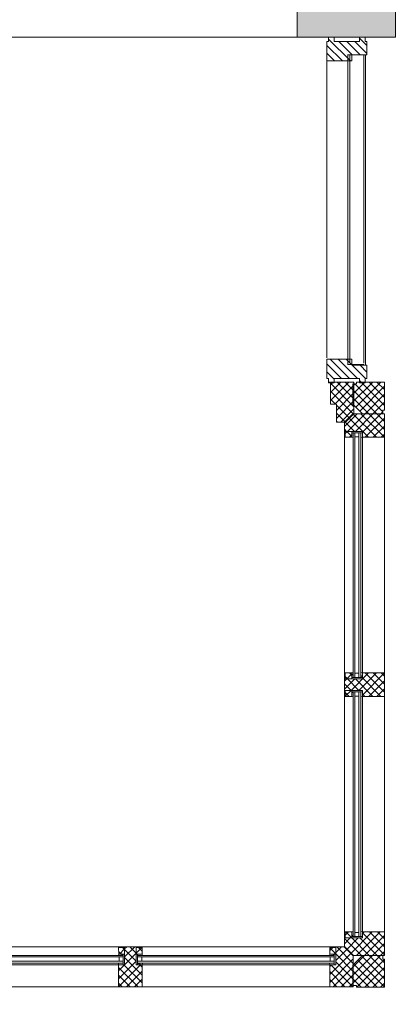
# Model space of a CAD drawing. Header units: millimetres. Extents: x -117530 to 51532, y -61772 to 24900.
# Tile 73 of 175: x -45134 to -44062, y -12704 to -9905. Entities that reach past the tile are written whole.
import ezdxf

# ---------------------------------------------------------------- set-up
doc = ezdxf.new("R2010")
doc.units = ezdxf.units.MM
doc.header["$LTSCALE"] = 254
doc.linetypes.add('Dash Style-6', pattern=[0.833282, 0.416718, -0.416565])
for name, color, linetype, lineweight in [('0.01 None', 7, 'Continuous', 0), ('HATCH_REACTORS', 7, 'Continuous', 0), ('LAYER21', 7, 'Continuous', 0), ('LAYER24', 7, 'Continuous', 0), ('LAYER30', 7, 'Continuous', 0), ('LAYER31', 7, 'Continuous', 0), ('LAYER32', 7, 'Continuous', 0), ('LAYER49', 7, 'Continuous', 0)]:
    doc.layers.add(name, color=color, linetype=linetype, lineweight=lineweight)
pattern_1 = [(135, (11.314, 11.314), (11.31371, 11.31371), [])]
pattern_2 = [(45, (11.314, -11.314), (11.31371, -11.31371), [])]
pattern_3 = [(45, (17.678, -17.678), (17.67767, -17.67767), [])]
pattern_4 = [(135, (17.678, 17.678), (17.67767, 17.67767), [])]

# ---------------------------------------------------------------- blocks, each defined once
blk = doc.blocks.new('Group-28-1')
at = {"layer": 'HATCH_REACTORS', "linetype": 'Continuous', "lineweight": 0}
blk.add_hatch(color=7, dxfattribs=at).paths.add_polyline_path([(-95696.8, -1282.9), (-95696.8, -662.9), (-95976.8, -662.9), (-95976.8, -1282.9)])
at = {"layer": 'HATCH_REACTORS', "color": 2, "lineweight": 0, "flags": 128}
blk.add_lwpolyline([(-95696.8, -1282.9), (-95696.8, -662.9), (-95976.8, -662.9), (-95976.8, -1282.9)], close=True, dxfattribs=at)
at = {"layer": 'LAYER24', "color": 2, "linetype": 'Continuous', "lineweight": 0, "flags": 128}
blk.add_lwpolyline([(-95696.8, -1282.9), (-95696.8, -662.9), (-95976.8, -662.9), (-95976.8, -1282.9)], close=True, dxfattribs=at)
blk = doc.blocks.new('H31A5-HO')
at = {"layer": 'HATCH_REACTORS', "linetype": 'Continuous', "lineweight": 0}
h = blk.add_hatch(dxfattribs=at)
h.set_pattern_fill('ARKEY_normaala_26', style=0, pattern_type=2)
h.set_pattern_definition(pattern_2)
h.paths.add_polyline_path([(0, 0), (0, 90), (24, 114), (50, 114), (50, 63), (67, 63), (67, 0)])
at = {"layer": 'LAYER31', "linetype": 'Continuous', "lineweight": 0}
h = blk.add_hatch(dxfattribs=at)
h.set_pattern_fill('ARKEY_normaala_23', style=0, pattern_type=2)
h.set_pattern_definition(pattern_1)
h.paths.add_polyline_path([(0, 0), (0, 90), (24, 114), (50, 114), (50, 63), (67, 63), (67, 0)])
at = {"layer": 'HATCH_REACTORS', "color": 1, "lineweight": 0, "flags": 128}
blk.add_lwpolyline([(0, 0), (0, 90), (24, 114), (50, 114), (50, 63), (67, 63), (67, 0)], close=True, dxfattribs=at)
at = {"layer": 'LAYER31', "color": 7, "linetype": 'Continuous', "lineweight": 0, "flags": 128}
blk.add_lwpolyline([(0, 0), (0, 90), (24, 114), (50, 114), (50, 63), (67, 63), (67, 0)], close=True, dxfattribs=at)
blk = doc.blocks.new('Q31A1-HO')
at = {"layer": 'HATCH_REACTORS', "linetype": 'Continuous', "lineweight": 0}
h = blk.add_hatch(dxfattribs=at)
h.set_pattern_fill('ARKEY_normaala_26', style=0, pattern_type=2)
h.set_pattern_definition(pattern_2)
h.paths.add_polyline_path([(90, 5), (80, 5), (80, 0), (0, 0), (0, 80), (5, 80), (5, 90), (63, 90), (90, 63)])
at = {"layer": 'LAYER31', "linetype": 'Continuous', "lineweight": 0}
h = blk.add_hatch(dxfattribs=at)
h.set_pattern_fill('ARKEY_normaala_23', style=0, pattern_type=2)
h.set_pattern_definition(pattern_1)
h.paths.add_polyline_path([(90, 5), (80, 5), (80, 0), (0, 0), (0, 80), (5, 80), (5, 90), (63, 90), (90, 63)])
at = {"layer": 'HATCH_REACTORS', "color": 1, "lineweight": 0, "flags": 128}
blk.add_lwpolyline([(90, 5), (80, 5), (80, 0), (0, 0), (0, 80), (5, 80), (5, 90), (63, 90), (90, 63)], close=True, dxfattribs=at)
at = {"layer": 'LAYER31', "color": 7, "linetype": 'Continuous', "lineweight": 0, "flags": 128}
blk.add_lwpolyline([(90, 5), (80, 5), (80, 0), (0, 0), (0, 80), (5, 80), (5, 90), (63, 90), (90, 63)], close=True, dxfattribs=at)
blk = doc.blocks.new('LYA-O-HO')
at = {"layer": 'LAYER31', "color": 1}
for name, p in [('H31A5-HO', (0, 0)), ('Q31A1-HO', (-90, 0))]:
    blk.add_blockref(name, p, dxfattribs=at)
blk = doc.blocks.new('H31A7-HO')
at = {"layer": 'HATCH_REACTORS', "linetype": 'Continuous', "lineweight": 0}
h = blk.add_hatch(dxfattribs=at)
h.set_pattern_fill('ARKEY_normaala_26', style=0, pattern_type=2)
h.set_pattern_definition(pattern_2)
h.paths.add_polyline_path([(0, 0), (0, 63), (17, 63), (17, 114), (50, 114), (50, 63), (67, 63), (67, 0)])
at = {"layer": 'LAYER31', "linetype": 'Continuous', "lineweight": 0}
h = blk.add_hatch(dxfattribs=at)
h.set_pattern_fill('ARKEY_normaala_23', style=0, pattern_type=2)
h.set_pattern_definition(pattern_1)
h.paths.add_polyline_path([(0, 0), (0, 63), (17, 63), (17, 114), (50, 114), (50, 63), (67, 63), (67, 0)])
at = {"layer": 'HATCH_REACTORS', "color": 1, "lineweight": 0, "flags": 128}
blk.add_lwpolyline([(0, 0), (0, 63), (17, 63), (17, 114), (50, 114), (50, 63), (67, 63), (67, 0)], close=True, dxfattribs=at)
at = {"layer": 'LAYER31', "color": 7, "linetype": 'Continuous', "lineweight": 0, "flags": 128}
blk.add_lwpolyline([(0, 0), (0, 63), (17, 63), (17, 114), (50, 114), (50, 63), (67, 63), (67, 0)], close=True, dxfattribs=at)
blk = doc.blocks.new('TYAY--HO')
at = {"layer": 'LAYER31', "color": 1}
blk.add_blockref('H31A7-HO', (-33.5, 0), dxfattribs=at)
blk = doc.blocks.new('P-BAL01A')
at = {"layer": 'HATCH_REACTORS', "linetype": 'Continuous', "lineweight": 0}
h = blk.add_hatch(dxfattribs=at)
h.set_pattern_fill('ARKEY_normaala_26', style=0, pattern_type=2)
h.set_pattern_definition(pattern_2)
h.paths.add_polyline_path([(50, 32), (50, 13), (67, 13), (67, 32)])
h = blk.add_hatch(dxfattribs=at)
h.set_pattern_fill('ARKEY_normaala_26', style=0, pattern_type=2)
h.set_pattern_definition(pattern_2)
h.paths.add_polyline_path([(753.5, 32), (753.5, 13), (736.6, 13), (736.5, 32)])
h = blk.add_hatch(dxfattribs=at)
h.set_pattern_fill('ARKEY_normaala_26', style=0, pattern_type=2)
h.set_pattern_definition(pattern_2)
h.paths.add_polyline_path([(786.5, 32), (786.5, 13), (803.5, 13), (803.5, 32)])
h = blk.add_hatch(dxfattribs=at)
h.set_pattern_fill('ARKEY_normaala_26', style=0, pattern_type=2)
h.set_pattern_definition(pattern_2)
h.paths.add_polyline_path([(1490, 32), (1490, 13), (1473.1, 13), (1473, 32)])
h = blk.add_hatch(dxfattribs=at)
h.set_pattern_fill('ARKEY_normaala_7', style=0, pattern_type=2)
h.set_pattern_definition(pattern_3)
h.paths.add_polyline_path([(67, 13), (68, 9), (54, 9), (54, 13)])
h = blk.add_hatch(dxfattribs=at)
h.set_pattern_fill('ARKEY_normaala_8', style=0, pattern_type=2)
h.set_pattern_definition(pattern_4)
h.paths.add_polyline_path([(67, 13), (68, 9), (54, 9), (54, 13)])
h = blk.add_hatch(dxfattribs=at)
h.set_pattern_fill('ARKEY_normaala_7', style=0, pattern_type=2)
h.set_pattern_definition(pattern_3)
h.paths.add_polyline_path([(736.6, 13), (735.6, 9), (749.5, 9), (749.5, 13)])
h = blk.add_hatch(dxfattribs=at)
h.set_pattern_fill('ARKEY_normaala_8', style=0, pattern_type=2)
h.set_pattern_definition(pattern_4)
h.paths.add_polyline_path([(736.6, 13), (735.6, 9), (749.5, 9), (749.5, 13)])
h = blk.add_hatch(dxfattribs=at)
h.set_pattern_fill('ARKEY_normaala_7', style=0, pattern_type=2)
h.set_pattern_definition(pattern_3)
h.paths.add_polyline_path([(803.5, 13), (804.5, 9), (790.5, 9), (790.5, 13)])
h = blk.add_hatch(dxfattribs=at)
h.set_pattern_fill('ARKEY_normaala_8', style=0, pattern_type=2)
h.set_pattern_definition(pattern_4)
h.paths.add_polyline_path([(803.5, 13), (804.5, 9), (790.5, 9), (790.5, 13)])
h = blk.add_hatch(dxfattribs=at)
h.set_pattern_fill('ARKEY_normaala_7', style=0, pattern_type=2)
h.set_pattern_definition(pattern_3)
h.paths.add_polyline_path([(1473.1, 13), (1472.1, 9), (1486, 9), (1486, 13)])
h = blk.add_hatch(dxfattribs=at)
h.set_pattern_fill('ARKEY_normaala_8', style=0, pattern_type=2)
h.set_pattern_definition(pattern_4)
h.paths.add_polyline_path([(1473.1, 13), (1472.1, 9), (1486, 9), (1486, 13)])
h = blk.add_hatch(dxfattribs=at)
h.set_pattern_fill('ARKEY_normaala_7', style=0, pattern_type=2)
h.set_pattern_definition(pattern_3)
h.paths.add_polyline_path([(54, -13), (68, -13), (67, -17), (54, -17)])
h = blk.add_hatch(dxfattribs=at)
h.set_pattern_fill('ARKEY_normaala_8', style=0, pattern_type=2)
h.set_pattern_definition(pattern_4)
h.paths.add_polyline_path([(54, -13), (68, -13), (67, -17), (54, -17)])
h = blk.add_hatch(dxfattribs=at)
h.set_pattern_fill('ARKEY_normaala_7', style=0, pattern_type=2)
h.set_pattern_definition(pattern_3)
h.paths.add_polyline_path([(749.5, -13), (735.6, -13), (736.6, -17), (749.5, -17)])
h = blk.add_hatch(dxfattribs=at)
h.set_pattern_fill('ARKEY_normaala_8', style=0, pattern_type=2)
h.set_pattern_definition(pattern_4)
h.paths.add_polyline_path([(749.5, -13), (735.6, -13), (736.6, -17), (749.5, -17)])
h = blk.add_hatch(dxfattribs=at)
h.set_pattern_fill('ARKEY_normaala_7', style=0, pattern_type=2)
h.set_pattern_definition(pattern_3)
h.paths.add_polyline_path([(790.5, -13), (804.5, -13), (803.5, -17), (790.5, -17)])
h = blk.add_hatch(dxfattribs=at)
h.set_pattern_fill('ARKEY_normaala_8', style=0, pattern_type=2)
h.set_pattern_definition(pattern_4)
h.paths.add_polyline_path([(790.5, -13), (804.5, -13), (803.5, -17), (790.5, -17)])
h = blk.add_hatch(dxfattribs=at)
h.set_pattern_fill('ARKEY_normaala_7', style=0, pattern_type=2)
h.set_pattern_definition(pattern_3)
h.paths.add_polyline_path([(1486, -13), (1472.1, -13), (1473.1, -17), (1486, -17)])
h = blk.add_hatch(dxfattribs=at)
h.set_pattern_fill('ARKEY_normaala_8', style=0, pattern_type=2)
h.set_pattern_definition(pattern_4)
h.paths.add_polyline_path([(1486, -13), (1472.1, -13), (1473.1, -17), (1486, -17)])
at = {"layer": 'LAYER31', "linetype": 'Continuous', "lineweight": 0}
h = blk.add_hatch(dxfattribs=at)
h.set_pattern_fill('ARKEY_normaala_23', style=0, pattern_type=2)
h.set_pattern_definition(pattern_1)
h.paths.add_polyline_path([(50, 32), (50, 13), (67, 13), (67, 32)])
h = blk.add_hatch(dxfattribs=at)
h.set_pattern_fill('ARKEY_normaala_23', style=0, pattern_type=2)
h.set_pattern_definition(pattern_1)
h.paths.add_polyline_path([(753.5, 32), (753.5, 13), (736.6, 13), (736.5, 32)])
h = blk.add_hatch(dxfattribs=at)
h.set_pattern_fill('ARKEY_normaala_23', style=0, pattern_type=2)
h.set_pattern_definition(pattern_1)
h.paths.add_polyline_path([(786.5, 32), (786.5, 13), (803.5, 13), (803.5, 32)])
h = blk.add_hatch(dxfattribs=at)
h.set_pattern_fill('ARKEY_normaala_23', style=0, pattern_type=2)
h.set_pattern_definition(pattern_1)
h.paths.add_polyline_path([(1490, 32), (1490, 13), (1473.1, 13), (1473, 32)])
at = {"layer": 'HATCH_REACTORS', "color": 1, "lineweight": 0, "flags": 128}
for points in [[(50, 32), (50, 13), (67, 13), (67, 32)], [(753.5, 32), (753.5, 13), (736.6, 13), (736.5, 32)], [(786.5, 32), (786.5, 13), (803.5, 13), (803.5, 32)], [(1490, 32), (1490, 13), (1473.1, 13), (1473, 32)], [(67, 13), (68, 9), (54, 9), (54, 13), (67, 13)], [(67, 13), (68, 9), (54, 9), (54, 13), (67, 13)], [(54, 9), (749.5, 9), (749.5, 5), (54, 5)], [(736.6, 13), (735.6, 9), (749.5, 9), (749.5, 13), (736.6, 13)], [(736.6, 13), (735.6, 9), (749.5, 9), (749.5, 13), (736.6, 13)], [(803.5, 13), (804.5, 9), (790.5, 9), (790.5, 13), (803.5, 13)], [(803.5, 13), (804.5, 9), (790.5, 9), (790.5, 13), (803.5, 13)], [(790.5, 9), (1486, 9), (1486, 5), (790.5, 5)], [(1473.1, 13), (1472.1, 9), (1486, 9), (1486, 13), (1473.1, 13)], [(1473.1, 13), (1472.1, 9), (1486, 9), (1486, 13), (1473.1, 13)], [(54, -13), (749.5, -13), (749.5, -7), (54, -7)], [(54, -13), (68, -13), (67, -17), (54, -17), (54, -13)], [(54, -13), (68, -13), (67, -17), (54, -17), (54, -13)], [(749.5, -13), (735.6, -13), (736.6, -17), (749.5, -17), (749.5, -13)], [(749.5, -13), (735.6, -13), (736.6, -17), (749.5, -17), (749.5, -13)], [(790.5, -13), (1486, -13), (1486, -7), (790.5, -7)], [(790.5, -13), (804.5, -13), (803.5, -17), (790.5, -17), (790.5, -13)], [(790.5, -13), (804.5, -13), (803.5, -17), (790.5, -17), (790.5, -13)], [(1486, -13), (1472.1, -13), (1473.1, -17), (1486, -17), (1486, -13)], [(1486, -13), (1472.1, -13), (1473.1, -17), (1486, -17), (1486, -13)]]:
    blk.add_lwpolyline(points, close=True, dxfattribs=at)
at = {"layer": 'LAYER31', "color": 4, "linetype": 'Continuous', "lineweight": 0}
for p, q in [((50, 34), (753.5, 34)), ((786.5, 34), (1490, 34)), ((54, 9), (749.5, 9)), ((54, 5), (54, 9)), ((54, 5), (749.5, 5)), ((749.5, 5), (749.5, 9)), ((790.5, 9), (1486, 9)), ((790.5, 5), (790.5, 9)), ((790.5, 5), (1486, 5)), ((1486, 5), (1486, 9)), ((54, -7), (749.5, -7)), ((54, -13), (54, -7)), ((54, -13), (749.5, -13)), ((67, -17), (749.5, -17)), ((749.5, -13), (749.5, -7)), ((790.5, -7), (1486, -7)), ((790.5, -13), (790.5, -7)), ((790.5, -13), (1486, -13)), ((803.5, -17), (1486, -17)), ((1486, -13), (1486, -7)), ((67, -80), (736.5, -80)), ((803.5, -80), (1473, -80))]:
    blk.add_line(p, q, dxfattribs=at)
at = {"layer": 'LAYER31', "color": 7, "linetype": 'Continuous', "lineweight": 0, "flags": 128}
for points in [[(50, 32), (50, 13), (67, 13), (67, 32)], [(753.5, 32), (753.5, 13), (736.6, 13), (736.5, 32)], [(786.5, 32), (786.5, 13), (803.5, 13), (803.5, 32)], [(1490, 32), (1490, 13), (1473.1, 13), (1473, 32)]]:
    blk.add_lwpolyline(points, close=True, dxfattribs=at)
at = {"layer": 'LAYER31', "color": 4, "linetype": 'Continuous', "lineweight": 0, "flags": 128}
for points in [[(67, 13), (68, 9), (54, 9), (54, 13), (67, 13)], [(54, -7), (54, 5), (66, 5), (66, -7), (54, -7)], [(736.6, 13), (735.6, 9), (749.5, 9), (749.5, 13), (736.6, 13)], [(749.5, -7), (749.5, 5), (737.6, 5), (737.6, -7), (749.5, -7)], [(803.5, 13), (804.5, 9), (790.5, 9), (790.5, 13), (803.5, 13)], [(790.5, -7), (790.5, 5), (802.5, 5), (802.5, -7), (790.5, -7)], [(1473.1, 13), (1472.1, 9), (1486, 9), (1486, 13), (1473.1, 13)], [(1486, -7), (1486, 5), (1474.1, 5), (1474.1, -7), (1486, -7)], [(54, -13), (68, -13), (67, -17), (54, -17), (54, -13)], [(749.5, -13), (735.6, -13), (736.6, -17), (749.5, -17), (749.5, -13)], [(790.5, -13), (804.5, -13), (803.5, -17), (790.5, -17), (790.5, -13)], [(1486, -13), (1472.1, -13), (1473.1, -17), (1486, -17), (1486, -13)]]:
    blk.add_lwpolyline(points, dxfattribs=at)
at = {"layer": 'LAYER31', "color": 1}
for name, p in [('LYA-O-HO', (0, -80)), ('TYAY--HO', (770, -80))]:
    blk.add_blockref(name, p, dxfattribs=at)
at = {"layer": 'LAYER31', "color": 1, "xscale": -1, "rotation": 5.008956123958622e-06}
blk.add_blockref('LYA-O-HO', (1540, -80), dxfattribs=at)
blk = doc.blocks.new('H31A2-HO')
at = {"layer": 'HATCH_REACTORS', "linetype": 'Continuous', "lineweight": 0}
h = blk.add_hatch(dxfattribs=at)
h.set_pattern_fill('ARKEY_normaala_26', style=0, pattern_type=2)
h.set_pattern_definition(pattern_2)
h.paths.add_polyline_path([(0, 0), (0, 30), (9, 30), (9, 83), (0, 83), (0, 94), (9, 94), (9, 114), (50, 114), (50, 63), (67, 63), (67, 0)])
at = {"layer": 'LAYER31', "linetype": 'Continuous', "lineweight": 0}
h = blk.add_hatch(dxfattribs=at)
h.set_pattern_fill('ARKEY_normaala_23', style=0, pattern_type=2)
h.set_pattern_definition(pattern_1)
h.paths.add_polyline_path([(0, 0), (0, 30), (9, 30), (9, 83), (0, 83), (0, 94), (9, 94), (9, 114), (50, 114), (50, 63), (67, 63), (67, 0)])
at = {"layer": 'HATCH_REACTORS', "color": 1, "lineweight": 0, "flags": 128}
blk.add_lwpolyline([(0, 0), (0, 30), (9, 30), (9, 83), (0, 83), (0, 94), (9, 94), (9, 114), (50, 114), (50, 63), (67, 63), (67, 0)], close=True, dxfattribs=at)
at = {"layer": 'LAYER31', "color": 7, "linetype": 'Continuous', "lineweight": 0, "flags": 128}
blk.add_lwpolyline([(0, 0), (0, 30), (9, 30), (9, 83), (0, 83), (0, 94), (9, 94), (9, 114), (50, 114), (50, 63), (67, 63), (67, 0)], close=True, dxfattribs=at)
blk = doc.blocks.new('LYA---HO')
at = {"layer": 'LAYER31', "color": 1}
blk.add_blockref('H31A2-HO', (0, 0), dxfattribs=at)
blk = doc.blocks.new('H31GF-HO')
at = {"layer": 'HATCH_REACTORS', "linetype": 'Continuous', "lineweight": 0}
h = blk.add_hatch(dxfattribs=at)
h.set_pattern_fill('ARKEY_normaala_26', style=0, pattern_type=2)
h.set_pattern_definition(pattern_2)
h.paths.add_polyline_path([(58, 16), (51, 16), (50, 21), (47, 21), (46, 16), (43, 16), (43, 24), (38, 24), (38, 4), (7, 2), (7, 3), (4, 5), (4, 73), (17, 76), (17, 59), (58, 59)])
at = {"layer": 'LAYER31', "linetype": 'Continuous', "lineweight": 0}
h = blk.add_hatch(dxfattribs=at)
h.set_pattern_fill('ARKEY_normaala_23', style=0, pattern_type=2)
h.set_pattern_definition(pattern_1)
h.paths.add_polyline_path([(58, 16), (51, 16), (50, 21), (47, 21), (46, 16), (43, 16), (43, 24), (38, 24), (38, 4), (7, 2), (7, 3), (4, 5), (4, 73), (17, 76), (17, 59), (58, 59)])
at = {"layer": 'HATCH_REACTORS', "color": 1, "lineweight": 0, "flags": 128}
blk.add_lwpolyline([(58, 16), (51, 16), (50, 21), (47, 21), (46, 16), (43, 16), (43, 24), (38, 24), (38, 4), (7, 2), (7, 3), (4, 5), (4, 73), (17, 76), (17, 59), (58, 59)], close=True, dxfattribs=at)
at = {"layer": 'LAYER31', "color": 7, "linetype": 'Continuous', "lineweight": 0, "flags": 128}
blk.add_lwpolyline([(58, 16), (51, 16), (50, 21), (47, 21), (46, 16), (43, 16), (43, 24), (38, 24), (38, 4), (7, 2), (7, 3), (4, 5), (4, 73), (17, 76), (17, 59), (58, 59)], close=True, dxfattribs=at)
at = {"layer": 'LAYER31', "color": 4, "linetype": 'Continuous', "lineweight": 0, "flags": 128}
blk.add_lwpolyline([(43, 7), (43, 24), (38, 7), (38, 24), (43, 7), (38, 7)], dxfattribs=at)
blk = doc.blocks.new('H31AU-HO')
at = {"layer": 'HATCH_REACTORS', "linetype": 'Continuous', "lineweight": 0}
h = blk.add_hatch(dxfattribs=at)
h.set_pattern_fill('ARKEY_normaala_26', style=0, pattern_type=2)
h.set_pattern_definition(pattern_2)
h.paths.add_polyline_path([(0, 0), (0, 56), (16, 56), (16, 62), (9, 64), (9, 71), (22, 71), (22, 114), (50, 114), (50, 63), (67, 63), (67, 0)])
at = {"layer": 'LAYER31', "linetype": 'Continuous', "lineweight": 0}
h = blk.add_hatch(dxfattribs=at)
h.set_pattern_fill('ARKEY_normaala_23', style=0, pattern_type=2)
h.set_pattern_definition(pattern_1)
h.paths.add_polyline_path([(0, 0), (0, 56), (16, 56), (16, 62), (9, 64), (9, 71), (22, 71), (22, 114), (50, 114), (50, 63), (67, 63), (67, 0)])
at = {"layer": 'HATCH_REACTORS', "color": 1, "lineweight": 0, "flags": 128}
blk.add_lwpolyline([(0, 0), (0, 56), (16, 56), (16, 62), (9, 64), (9, 71), (22, 71), (22, 114), (50, 114), (50, 63), (67, 63), (67, 0)], close=True, dxfattribs=at)
at = {"layer": 'LAYER31', "color": 7, "linetype": 'Continuous', "lineweight": 0, "flags": 128}
blk.add_lwpolyline([(0, 0), (0, 56), (16, 56), (16, 62), (9, 64), (9, 71), (22, 71), (22, 114), (50, 114), (50, 63), (67, 63), (67, 0)], close=True, dxfattribs=at)
blk = doc.blocks.new('TYAC--HO')
at = {"layer": 'LAYER31', "color": 1, "xscale": -1, "rotation": 5.600800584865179e-05}
blk.add_blockref('H31AU-HO', (33.5, 0), dxfattribs=at)
blk = doc.blocks.new('TCAY--HO')
at = {"layer": 'LAYER31', "color": 1}
blk.add_blockref('H31AU-HO', (-33.5, 0), dxfattribs=at)
blk = doc.blocks.new('RYA-O-HO')
at = {"layer": 'LAYER31', "color": 1, "xscale": -1, "rotation": 1.366490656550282e-06}
blk.add_blockref('H31A5-HO', (0, 0), dxfattribs=at)
blk = doc.blocks.new('P-BAL02A')
at = {"layer": 'HATCH_REACTORS', "linetype": 'Continuous', "lineweight": 0}
h = blk.add_hatch(dxfattribs=at)
h.set_pattern_fill('ARKEY_normaala_26', style=0, pattern_type=2)
h.set_pattern_definition(pattern_2)
h.paths.add_polyline_path([(50, 32), (50, 13), (67, 13), (67, 32)])
h = blk.add_hatch(dxfattribs=at)
h.set_pattern_fill('ARKEY_normaala_26', style=0, pattern_type=2)
h.set_pattern_definition(pattern_2)
h.paths.add_polyline_path([(617.5, 32), (617.5, 13), (600.6, 13), (600.5, 32)])
h = blk.add_hatch(dxfattribs=at)
h.set_pattern_fill('ARKEY_normaala_26', style=0, pattern_type=2)
h.set_pattern_definition(pattern_2)
h.paths.add_polyline_path([(1246.5, 32), (1246.5, 13), (1263.5, 13), (1263.5, 32)])
h = blk.add_hatch(dxfattribs=at)
h.set_pattern_fill('ARKEY_normaala_26', style=0, pattern_type=2)
h.set_pattern_definition(pattern_2)
h.paths.add_polyline_path([(1809.5, 32), (1809.5, 13), (1792.6, 13), (1792.5, 32)])
h = blk.add_hatch(dxfattribs=at)
h.set_pattern_fill('ARKEY_normaala_26', style=0, pattern_type=2)
h.set_pattern_definition(pattern_2)
h.paths.add_polyline_path([(1842.5, 32), (1842.5, 13), (1859.5, 13), (1859.5, 32)])
h = blk.add_hatch(dxfattribs=at)
h.set_pattern_fill('ARKEY_normaala_26', style=0, pattern_type=2)
h.set_pattern_definition(pattern_2)
h.paths.add_polyline_path([(2410, 32), (2410, 13), (2393.1, 13), (2393, 32)])
h = blk.add_hatch(dxfattribs=at)
h.set_pattern_fill('ARKEY_normaala_7', style=0, pattern_type=2)
h.set_pattern_definition(pattern_3)
h.paths.add_polyline_path([(67, 13), (68, 9), (54, 9), (54, 13)])
h = blk.add_hatch(dxfattribs=at)
h.set_pattern_fill('ARKEY_normaala_8', style=0, pattern_type=2)
h.set_pattern_definition(pattern_4)
h.paths.add_polyline_path([(67, 13), (68, 9), (54, 9), (54, 13)])
h = blk.add_hatch(dxfattribs=at)
h.set_pattern_fill('ARKEY_normaala_7', style=0, pattern_type=2)
h.set_pattern_definition(pattern_3)
h.paths.add_polyline_path([(600.6, 13), (599.6, 9), (613.5, 9), (613.5, 13)])
h = blk.add_hatch(dxfattribs=at)
h.set_pattern_fill('ARKEY_normaala_8', style=0, pattern_type=2)
h.set_pattern_definition(pattern_4)
h.paths.add_polyline_path([(600.6, 13), (599.6, 9), (613.5, 9), (613.5, 13)])
h = blk.add_hatch(dxfattribs=at)
h.set_pattern_fill('ARKEY_normaala_7', style=0, pattern_type=2)
h.set_pattern_definition(pattern_3)
h.paths.add_polyline_path([(709.5, 13), (709.5, 17), (722.4, 17), (723.4, 13)])
h = blk.add_hatch(dxfattribs=at)
h.set_pattern_fill('ARKEY_normaala_8', style=0, pattern_type=2)
h.set_pattern_definition(pattern_4)
h.paths.add_polyline_path([(709.5, 13), (709.5, 17), (722.4, 17), (723.4, 13)])
h = blk.add_hatch(dxfattribs=at)
h.set_pattern_fill('ARKEY_normaala_7', style=0, pattern_type=2)
h.set_pattern_definition(pattern_3)
h.paths.add_polyline_path([(1154.3, 13), (1154.3, 17), (1141.4, 17), (1140.4, 13)])
h = blk.add_hatch(dxfattribs=at)
h.set_pattern_fill('ARKEY_normaala_8', style=0, pattern_type=2)
h.set_pattern_definition(pattern_4)
h.paths.add_polyline_path([(1154.3, 13), (1154.3, 17), (1141.4, 17), (1140.4, 13)])
h = blk.add_hatch(dxfattribs=at)
h.set_pattern_fill('ARKEY_normaala_7', style=0, pattern_type=2)
h.set_pattern_definition(pattern_3)
h.paths.add_polyline_path([(1263.5, 13), (1264.5, 9), (1250.5, 9), (1250.5, 13)])
h = blk.add_hatch(dxfattribs=at)
h.set_pattern_fill('ARKEY_normaala_8', style=0, pattern_type=2)
h.set_pattern_definition(pattern_4)
h.paths.add_polyline_path([(1263.5, 13), (1264.5, 9), (1250.5, 9), (1250.5, 13)])
h = blk.add_hatch(dxfattribs=at)
h.set_pattern_fill('ARKEY_normaala_7', style=0, pattern_type=2)
h.set_pattern_definition(pattern_3)
h.paths.add_polyline_path([(1792.6, 13), (1791.6, 9), (1805.5, 9), (1805.5, 13)])
h = blk.add_hatch(dxfattribs=at)
h.set_pattern_fill('ARKEY_normaala_8', style=0, pattern_type=2)
h.set_pattern_definition(pattern_4)
h.paths.add_polyline_path([(1792.6, 13), (1791.6, 9), (1805.5, 9), (1805.5, 13)])
h = blk.add_hatch(dxfattribs=at)
h.set_pattern_fill('ARKEY_normaala_7', style=0, pattern_type=2)
h.set_pattern_definition(pattern_3)
h.paths.add_polyline_path([(1859.5, 13), (1860.5, 9), (1846.5, 9), (1846.5, 13)])
h = blk.add_hatch(dxfattribs=at)
h.set_pattern_fill('ARKEY_normaala_8', style=0, pattern_type=2)
h.set_pattern_definition(pattern_4)
h.paths.add_polyline_path([(1859.5, 13), (1860.5, 9), (1846.5, 9), (1846.5, 13)])
h = blk.add_hatch(dxfattribs=at)
h.set_pattern_fill('ARKEY_normaala_7', style=0, pattern_type=2)
h.set_pattern_definition(pattern_3)
h.paths.add_polyline_path([(2393.1, 13), (2392.1, 9), (2406, 9), (2406, 13)])
h = blk.add_hatch(dxfattribs=at)
h.set_pattern_fill('ARKEY_normaala_8', style=0, pattern_type=2)
h.set_pattern_definition(pattern_4)
h.paths.add_polyline_path([(2393.1, 13), (2392.1, 9), (2406, 9), (2406, 13)])
h = blk.add_hatch(dxfattribs=at)
h.set_pattern_fill('ARKEY_normaala_7', style=0, pattern_type=2)
h.set_pattern_definition(pattern_3)
h.paths.add_polyline_path([(54, -13), (68, -13), (67, -17), (54, -17)])
h = blk.add_hatch(dxfattribs=at)
h.set_pattern_fill('ARKEY_normaala_8', style=0, pattern_type=2)
h.set_pattern_definition(pattern_4)
h.paths.add_polyline_path([(54, -13), (68, -13), (67, -17), (54, -17)])
h = blk.add_hatch(dxfattribs=at)
h.set_pattern_fill('ARKEY_normaala_7', style=0, pattern_type=2)
h.set_pattern_definition(pattern_3)
h.paths.add_polyline_path([(613.5, -13), (599.6, -13), (600.6, -17), (613.5, -17)])
h = blk.add_hatch(dxfattribs=at)
h.set_pattern_fill('ARKEY_normaala_8', style=0, pattern_type=2)
h.set_pattern_definition(pattern_4)
h.paths.add_polyline_path([(613.5, -13), (599.6, -13), (600.6, -17), (613.5, -17)])
h = blk.add_hatch(dxfattribs=at)
h.set_pattern_fill('ARKEY_normaala_26', style=0, pattern_type=2)
h.set_pattern_definition(pattern_2)
h.paths.add_polyline_path([(705.5, -22), (705.5, -6), (722.4, -6), (722.5, -22)])
h = blk.add_hatch(dxfattribs=at)
h.set_pattern_fill('ARKEY_normaala_7', style=0, pattern_type=2)
h.set_pattern_definition(pattern_3)
h.paths.add_polyline_path([(709.5, -6), (709.5, -2), (723.4, -2), (722.4, -6)])
h = blk.add_hatch(dxfattribs=at)
h.set_pattern_fill('ARKEY_normaala_8', style=0, pattern_type=2)
h.set_pattern_definition(pattern_4)
h.paths.add_polyline_path([(709.5, -6), (709.5, -2), (723.4, -2), (722.4, -6)])
h = blk.add_hatch(dxfattribs=at)
h.set_pattern_fill('ARKEY_normaala_7', style=0, pattern_type=2)
h.set_pattern_definition(pattern_3)
h.paths.add_polyline_path([(1154.3, -6), (1154.3, -2), (1140.4, -2), (1141.4, -6)])
h = blk.add_hatch(dxfattribs=at)
h.set_pattern_fill('ARKEY_normaala_8', style=0, pattern_type=2)
h.set_pattern_definition(pattern_4)
h.paths.add_polyline_path([(1154.3, -6), (1154.3, -2), (1140.4, -2), (1141.4, -6)])
h = blk.add_hatch(dxfattribs=at)
h.set_pattern_fill('ARKEY_normaala_26', style=0, pattern_type=2)
h.set_pattern_definition(pattern_2)
h.paths.add_polyline_path([(1158.2, -22), (1158.2, -6), (1141.4, -6), (1141.2, -22)])
h = blk.add_hatch(dxfattribs=at)
h.set_pattern_fill('ARKEY_normaala_7', style=0, pattern_type=2)
h.set_pattern_definition(pattern_3)
h.paths.add_polyline_path([(1250.5, -13), (1264.5, -13), (1263.5, -17), (1250.5, -17)])
h = blk.add_hatch(dxfattribs=at)
h.set_pattern_fill('ARKEY_normaala_8', style=0, pattern_type=2)
h.set_pattern_definition(pattern_4)
h.paths.add_polyline_path([(1250.5, -13), (1264.5, -13), (1263.5, -17), (1250.5, -17)])
h = blk.add_hatch(dxfattribs=at)
h.set_pattern_fill('ARKEY_normaala_7', style=0, pattern_type=2)
h.set_pattern_definition(pattern_3)
h.paths.add_polyline_path([(1805.5, -13), (1791.6, -13), (1792.6, -17), (1805.5, -17)])
h = blk.add_hatch(dxfattribs=at)
h.set_pattern_fill('ARKEY_normaala_8', style=0, pattern_type=2)
h.set_pattern_definition(pattern_4)
h.paths.add_polyline_path([(1805.5, -13), (1791.6, -13), (1792.6, -17), (1805.5, -17)])
h = blk.add_hatch(dxfattribs=at)
h.set_pattern_fill('ARKEY_normaala_7', style=0, pattern_type=2)
h.set_pattern_definition(pattern_3)
h.paths.add_polyline_path([(1846.5, -13), (1860.5, -13), (1859.5, -17), (1846.5, -17)])
h = blk.add_hatch(dxfattribs=at)
h.set_pattern_fill('ARKEY_normaala_8', style=0, pattern_type=2)
h.set_pattern_definition(pattern_4)
h.paths.add_polyline_path([(1846.5, -13), (1860.5, -13), (1859.5, -17), (1846.5, -17)])
h = blk.add_hatch(dxfattribs=at)
h.set_pattern_fill('ARKEY_normaala_7', style=0, pattern_type=2)
h.set_pattern_definition(pattern_3)
h.paths.add_polyline_path([(2406, -13), (2392.1, -13), (2393.1, -17), (2406, -17)])
h = blk.add_hatch(dxfattribs=at)
h.set_pattern_fill('ARKEY_normaala_8', style=0, pattern_type=2)
h.set_pattern_definition(pattern_4)
h.paths.add_polyline_path([(2406, -13), (2392.1, -13), (2393.1, -17), (2406, -17)])
at = {"layer": 'LAYER31', "linetype": 'Continuous', "lineweight": 0}
h = blk.add_hatch(dxfattribs=at)
h.set_pattern_fill('ARKEY_normaala_23', style=0, pattern_type=2)
h.set_pattern_definition(pattern_1)
h.paths.add_polyline_path([(50, 32), (50, 13), (67, 13), (67, 32)])
h = blk.add_hatch(dxfattribs=at)
h.set_pattern_fill('ARKEY_normaala_23', style=0, pattern_type=2)
h.set_pattern_definition(pattern_1)
h.paths.add_polyline_path([(617.5, 32), (617.5, 13), (600.6, 13), (600.5, 32)])
h = blk.add_hatch(dxfattribs=at)
h.set_pattern_fill('ARKEY_normaala_23', style=0, pattern_type=2)
h.set_pattern_definition(pattern_1)
h.paths.add_polyline_path([(1246.5, 32), (1246.5, 13), (1263.5, 13), (1263.5, 32)])
h = blk.add_hatch(dxfattribs=at)
h.set_pattern_fill('ARKEY_normaala_23', style=0, pattern_type=2)
h.set_pattern_definition(pattern_1)
h.paths.add_polyline_path([(1809.5, 32), (1809.5, 13), (1792.6, 13), (1792.5, 32)])
h = blk.add_hatch(dxfattribs=at)
h.set_pattern_fill('ARKEY_normaala_23', style=0, pattern_type=2)
h.set_pattern_definition(pattern_1)
h.paths.add_polyline_path([(1842.5, 32), (1842.5, 13), (1859.5, 13), (1859.5, 32)])
h = blk.add_hatch(dxfattribs=at)
h.set_pattern_fill('ARKEY_normaala_23', style=0, pattern_type=2)
h.set_pattern_definition(pattern_1)
h.paths.add_polyline_path([(2410, 32), (2410, 13), (2393.1, 13), (2393, 32)])
h = blk.add_hatch(dxfattribs=at)
h.set_pattern_fill('ARKEY_normaala_23', style=0, pattern_type=2)
h.set_pattern_definition(pattern_1)
h.paths.add_polyline_path([(705.5, -22), (705.5, -6), (722.4, -6), (722.5, -22)])
h = blk.add_hatch(dxfattribs=at)
h.set_pattern_fill('ARKEY_normaala_23', style=0, pattern_type=2)
h.set_pattern_definition(pattern_1)
h.paths.add_polyline_path([(1158.2, -22), (1158.2, -6), (1141.4, -6), (1141.2, -22)])
at = {"layer": 'HATCH_REACTORS', "color": 1, "lineweight": 0, "flags": 128}
for points in [[(50, 32), (50, 13), (67, 13), (67, 32)], [(617.5, 32), (617.5, 13), (600.6, 13), (600.5, 32)], [(1246.5, 32), (1246.5, 13), (1263.5, 13), (1263.5, 32)], [(1809.5, 32), (1809.5, 13), (1792.6, 13), (1792.5, 32)], [(1842.5, 32), (1842.5, 13), (1859.5, 13), (1859.5, 32)], [(2410, 32), (2410, 13), (2393.1, 13), (2393, 32)], [(67, 13), (68, 9), (54, 9), (54, 13), (67, 13)], [(67, 13), (68, 9), (54, 9), (54, 13), (67, 13)], [(54, 9), (613.5, 9), (613.5, 5), (54, 5)], [(600.6, 13), (599.6, 9), (613.5, 9), (613.5, 13), (600.6, 13)], [(600.6, 13), (599.6, 9), (613.5, 9), (613.5, 13), (600.6, 13)], [(709.5, 13), (709.5, 17), (722.4, 17), (723.4, 13), (709.5, 13)], [(709.5, 13), (709.5, 17), (722.4, 17), (723.4, 13), (709.5, 13)], [(709.5, 13), (1154.3, 13), (1154.3, 9), (709.5, 9)], [(709.5, 2), (1154.3, 2), (1154.3, -2), (709.5, -2)], [(1154.3, 13), (1154.3, 17), (1141.4, 17), (1140.4, 13), (1154.3, 13)], [(1154.3, 13), (1154.3, 17), (1141.4, 17), (1140.4, 13), (1154.3, 13)], [(1263.5, 13), (1264.5, 9), (1250.5, 9), (1250.5, 13), (1263.5, 13)], [(1263.5, 13), (1264.5, 9), (1250.5, 9), (1250.5, 13), (1263.5, 13)], [(1250.5, 9), (1805.5, 9), (1805.5, 5), (1250.5, 5)], [(1792.6, 13), (1791.6, 9), (1805.5, 9), (1805.5, 13), (1792.6, 13)], [(1792.6, 13), (1791.6, 9), (1805.5, 9), (1805.5, 13), (1792.6, 13)], [(1859.5, 13), (1860.5, 9), (1846.5, 9), (1846.5, 13), (1859.5, 13)], [(1859.5, 13), (1860.5, 9), (1846.5, 9), (1846.5, 13), (1859.5, 13)], [(1846.5, 9), (2406, 9), (2406, 5), (1846.5, 5)], [(2393.1, 13), (2392.1, 9), (2406, 9), (2406, 13), (2393.1, 13)], [(2393.1, 13), (2392.1, 9), (2406, 9), (2406, 13), (2393.1, 13)], [(54, -13), (613.5, -13), (613.5, -7), (54, -7)], [(54, -13), (68, -13), (67, -17), (54, -17), (54, -13)], [(54, -13), (68, -13), (67, -17), (54, -17), (54, -13)], [(613.5, -13), (599.6, -13), (600.6, -17), (613.5, -17), (613.5, -13)], [(613.5, -13), (599.6, -13), (600.6, -17), (613.5, -17), (613.5, -13)], [(705.5, -22), (705.5, -6), (722.4, -6), (722.5, -22)], [(709.5, -6), (709.5, -2), (723.4, -2), (722.4, -6), (709.5, -6)], [(709.5, -6), (709.5, -2), (723.4, -2), (722.4, -6), (709.5, -6)], [(1154.3, -6), (1154.3, -2), (1140.4, -2), (1141.4, -6), (1154.3, -6)], [(1154.3, -6), (1154.3, -2), (1140.4, -2), (1141.4, -6), (1154.3, -6)], [(1158.2, -22), (1158.2, -6), (1141.4, -6), (1141.2, -22)], [(1250.5, -13), (1805.5, -13), (1805.5, -7), (1250.5, -7)], [(1250.5, -13), (1264.5, -13), (1263.5, -17), (1250.5, -17), (1250.5, -13)], [(1250.5, -13), (1264.5, -13), (1263.5, -17), (1250.5, -17), (1250.5, -13)], [(1805.5, -13), (1791.6, -13), (1792.6, -17), (1805.5, -17), (1805.5, -13)], [(1805.5, -13), (1791.6, -13), (1792.6, -17), (1805.5, -17), (1805.5, -13)], [(1846.5, -13), (2406, -13), (2406, -7), (1846.5, -7)], [(1846.5, -13), (1860.5, -13), (1859.5, -17), (1846.5, -17), (1846.5, -13)], [(1846.5, -13), (1860.5, -13), (1859.5, -17), (1846.5, -17), (1846.5, -13)], [(2406, -13), (2392.1, -13), (2393.1, -17), (2406, -17), (2406, -13)], [(2406, -13), (2392.1, -13), (2393.1, -17), (2406, -17), (2406, -13)]]:
    blk.add_lwpolyline(points, close=True, dxfattribs=at)
at = {"layer": 'LAYER31', "color": 4, "linetype": 'Continuous', "lineweight": 0}
for p, q in [((646.6, 34), (717.1, 174)), ((50, 34), (617.5, 34)), ((705.5, 30), (1158.8, 30)), ((1246.5, 34), (1809.5, 34)), ((1842.5, 34), (2410, 34)), ((54, 9), (613.5, 9)), ((54, 5), (54, 9)), ((54, 5), (613.5, 5)), ((613.5, 5), (613.5, 9)), ((709.5, 13), (1154.3, 13)), ((709.5, 9), (709.5, 13)), ((709.5, 9), (1154.3, 9)), ((709.5, 2), (1154.3, 2)), ((709.5, -2), (709.5, 2)), ((722.4, 17), (1141.4, 17)), ((1154.3, 9), (1154.3, 13)), ((1154.3, -2), (1154.3, 2)), ((1250.5, 9), (1805.5, 9)), ((1250.5, 5), (1250.5, 9)), ((1250.5, 5), (1805.5, 5)), ((1805.5, 5), (1805.5, 9)), ((1846.5, 9), (2406, 9)), ((1846.5, 5), (1846.5, 9)), ((1846.5, 5), (2406, 5)), ((2406, 5), (2406, 9)), ((54, -7), (613.5, -7)), ((54, -13), (54, -7)), ((54, -13), (613.5, -13)), ((67, -17), (613.5, -17)), ((613.5, -13), (613.5, -7)), ((705.5, -24), (1158.8, -24)), ((709.5, -2), (1154.3, -2)), ((722.5, -22), (1141.2, -22)), ((1250.5, -7), (1805.5, -7)), ((1250.5, -13), (1250.5, -7)), ((1250.5, -13), (1805.5, -13)), ((1263.5, -17), (1805.5, -17)), ((1805.5, -13), (1805.5, -7)), ((1846.5, -7), (2406, -7)), ((1846.5, -13), (1846.5, -7)), ((1846.5, -13), (2406, -13)), ((1859.5, -17), (2406, -17)), ((2406, -13), (2406, -7)), ((67, -80), (600.5, -80)), ((667.5, -80), (1196.5, -80)), ((1263.5, -80), (1792.5, -80)), ((1859.5, -80), (2393, -80))]:
    blk.add_line(p, q, dxfattribs=at)
at = {"layer": 'LAYER31', "color": 4, "linetype": 'Continuous', "lineweight": 0, "flags": 128}
for points in [[(1217.5, 34), (1217.5, 34), (686.6, 156.3)], [(67, 13), (68, 9), (54, 9), (54, 13), (67, 13)], [(54, -7), (54, 5), (66, 5), (66, -7), (54, -7)], [(600.6, 13), (599.6, 9), (613.5, 9), (613.5, 13), (600.6, 13)], [(613.5, -7), (613.5, 5), (601.6, 5), (601.6, -7), (613.5, -7)], [(709.5, 13), (709.5, 17), (722.4, 17), (723.4, 13), (709.5, 13)], [(709.5, 2), (709.5, 9), (719.4, 9), (719.4, 2), (709.5, 2)], [(1154.3, 13), (1154.3, 17), (1141.4, 17), (1140.4, 13), (1154.3, 13)], [(1154.3, 2), (1154.3, 9), (1144.3, 9), (1144.3, 2), (1154.3, 2)], [(1263.5, 13), (1264.5, 9), (1250.5, 9), (1250.5, 13), (1263.5, 13)], [(1250.5, -7), (1250.5, 5), (1262.5, 5), (1262.5, -7), (1250.5, -7)], [(1792.6, 13), (1791.6, 9), (1805.5, 9), (1805.5, 13), (1792.6, 13)], [(1805.5, -7), (1805.5, 5), (1793.6, 5), (1793.6, -7), (1805.5, -7)], [(1859.5, 13), (1860.5, 9), (1846.5, 9), (1846.5, 13), (1859.5, 13)], [(1846.5, -7), (1846.5, 5), (1858.5, 5), (1858.5, -7), (1846.5, -7)], [(2393.1, 13), (2392.1, 9), (2406, 9), (2406, 13), (2393.1, 13)], [(2406, -7), (2406, 5), (2394.1, 5), (2394.1, -7), (2406, -7)], [(54, -13), (68, -13), (67, -17), (54, -17), (54, -13)], [(613.5, -13), (599.6, -13), (600.6, -17), (613.5, -17), (613.5, -13)], [(709.5, -6), (709.5, -2), (723.4, -2), (722.4, -6), (709.5, -6)], [(1154.3, -6), (1154.3, -2), (1140.4, -2), (1141.4, -6), (1154.3, -6)], [(1250.5, -13), (1264.5, -13), (1263.5, -17), (1250.5, -17), (1250.5, -13)], [(1805.5, -13), (1791.6, -13), (1792.6, -17), (1805.5, -17), (1805.5, -13)], [(1846.5, -13), (1860.5, -13), (1859.5, -17), (1846.5, -17), (1846.5, -13)], [(2406, -13), (2392.1, -13), (2393.1, -17), (2406, -17), (2406, -13)]]:
    blk.add_lwpolyline(points, dxfattribs=at)
at = {"layer": 'LAYER31', "color": 7, "linetype": 'Continuous', "lineweight": 0, "flags": 128}
for points in [[(50, 32), (50, 13), (67, 13), (67, 32)], [(617.5, 32), (617.5, 13), (600.6, 13), (600.5, 32)], [(1246.5, 32), (1246.5, 13), (1263.5, 13), (1263.5, 32)], [(1809.5, 32), (1809.5, 13), (1792.6, 13), (1792.5, 32)], [(1842.5, 32), (1842.5, 13), (1859.5, 13), (1859.5, 32)], [(2410, 32), (2410, 13), (2393.1, 13), (2393, 32)], [(705.5, -22), (705.5, -6), (722.4, -6), (722.5, -22)], [(1158.2, -22), (1158.2, -6), (1141.4, -6), (1141.2, -22)]]:
    blk.add_lwpolyline(points, close=True, dxfattribs=at)
at = {"layer": 'LAYER31', "color": 1}
for name, p in [('LYA---HO', (0, -80)), ('TYAC--HO', (634, -80)), ('TCAY--HO', (1230, -80)), ('TYAY--HO', (1826, -80)), ('RYA-O-HO', (2460, -80))]:
    blk.add_blockref(name, p, dxfattribs=at)
at = {"layer": 'LAYER31', "color": 1, "rotation": 270}
blk.add_blockref('H31GF-HO', (646.5, 34), dxfattribs=at)
at = {"layer": 'LAYER31', "color": 1, "xscale": -1, "rotation": 90}
blk.add_blockref('H31GF-HO', (1217.5, 34), dxfattribs=at)
blk = doc.blocks.new('LXF---BH')
at = {"layer": 'LAYER32', "linetype": 'Continuous', "lineweight": 0}
h = blk.add_hatch(dxfattribs=at)
h.set_pattern_fill('ARKEY_normaala_23', style=0, pattern_type=2)
h.set_pattern_definition(pattern_1)
h.paths.add_polyline_path([(12, 114), (67, 114), (67, 43), (50, 43), (50, 0), (12, 0), (12, 5), (0, 5), (0, 21), (12, 21), (12, 93), (0, 93), (0, 109), (12, 109)])
at = {"layer": 'LAYER32', "color": 17, "linetype": 'Continuous', "lineweight": 0, "flags": 128}
blk.add_lwpolyline([(12, 114), (67, 114), (67, 43), (50, 43), (50, 0), (12, 0), (12, 5), (0, 5), (0, 21), (12, 21), (12, 93), (0, 93), (0, 109), (12, 109), (12, 114)], close=True, dxfattribs=at)
blk = doc.blocks.new('RXF---BH')
at = {"layer": 'LAYER32', "linetype": 'Continuous', "lineweight": 0}
h = blk.add_hatch(dxfattribs=at)
h.set_pattern_fill('ARKEY_normaala_23', style=0, pattern_type=2)
h.set_pattern_definition(pattern_1)
h.paths.add_polyline_path([(-12, 114), (-67, 114), (-67, 43), (-50, 43), (-50, 0), (-12, 0), (-12, 5), (0, 5), (0, 21), (-12, 21), (-12, 93), (0, 93), (0, 109), (-12, 109)])
at = {"layer": 'LAYER32', "color": 17, "linetype": 'Continuous', "lineweight": 0, "flags": 128}
blk.add_lwpolyline([(-12, 114), (-67, 114), (-67, 43), (-50, 43), (-50, 0), (-12, 0), (-12, 5), (0, 5), (0, 21), (-12, 21), (-12, 93), (0, 93), (0, 109), (-12, 109), (-12, 114)], close=True, dxfattribs=at)

msp = doc.modelspace()

# ---------------------------------------------------------------- linework, layer by layer
at = {"layer": '0.01 None', "color": 3, "linetype": 'Dash Style-6', "lineweight": 0}
msp.add_open_spline([(-41911.2, -4151.4, -28800), (-41437.7, -4151.4, -28800), (-40617.5, -4625, -28800), (-40143.9, -5445.2, -28800), (-40143.9, -5918.7, -28800), (-40143.9, -12987.8, -28800), (-40143.9, -13461.4, -28800), (-40617.5, -14281.6, -28800), (-41437.7, -14755.1, -28800), (-41911.2, -14755.1, -28800), (-48980.3, -14755.1, -28800), (-49453.9, -14755.1, -28800), (-50274.1, -14281.6, -28800), (-50747.6, -13461.4, -28800), (-50747.6, -12987.8, -28800), (-50747.6, -5918.7, -28800), (-50747.6, -5445.2, -28800), (-50274.1, -4625, -28800), (-49453.9, -4151.4, -28800), (-48980.3, -4151.4, -28800), (-41911.2, -4151.4, -28800)], degree=2, dxfattribs=at)
at = {"layer": 'LAYER21', "color": 2, "linetype": 'Continuous', "lineweight": 0}
msp.add_line((-44345, -9955, -28800), (-49105, -9955, -28800), dxfattribs=at)
at = {"layer": 'LAYER31', "color": 2, "linetype": 'Continuous', "lineweight": 0}
for p, q in [((-44195, -10005, -28800), (-44201, -10005, -28800)), ((-44200, -10005, -28800), (-44200, -10885, -28800)), ((-44155, -10005, -28800), (-44195, -10005, -28800)), ((-44150, -10005, -28800), (-44150, -10885, -28800)), ((-44260, -10020, -28800), (-44260, -10866, -28800)), ((-44195, -10885, -28800), (-44201, -10885, -28800)), ((-44155, -10885, -28800), (-44195, -10885, -28800))]:
    msp.add_line(p, q, dxfattribs=at)
at = {"layer": 'LAYER49', "color": 2, "linetype": 'Continuous', "lineweight": 0}
for p, q in [((-44195, -10005, -28800), (-44195, -10881, -28800)), ((-44155, -10005, -28800), (-44155, -10881, -28800))]:
    msp.add_line(p, q, dxfattribs=at)

# ---------------------------------------------------------------- block references
at = {"layer": '0.01 None', "color": 1}
msp.add_blockref('Group-28-1', (51631.8, -8672.1), dxfattribs=at)
at = {"layer": 'LAYER30', "color": 2, "rotation": 90}
msp.add_blockref('P-BAL01A', (-44176, -12565, -28800), dxfattribs=at)
at = {"layer": 'LAYER30', "color": 2}
msp.add_blockref('P-BAL02A', (-46645, -12574, -28800), dxfattribs=at)
at = {"layer": 'LAYER31', "color": 2, "xscale": -1, "rotation": 180}
msp.add_blockref('RYA-O-HO', (-44183, -10935, -28800), dxfattribs=at)
at = {"layer": 'LAYER32', "color": 2, "xscale": -1, "rotation": 90}
for name, p in [('LXF---BH', (-44146, -9955, -28800)), ('RXF---BH', (-44146, -10937, -28800))]:
    msp.add_blockref(name, p, dxfattribs=at)

doc.saveas('drawing.dxf')
